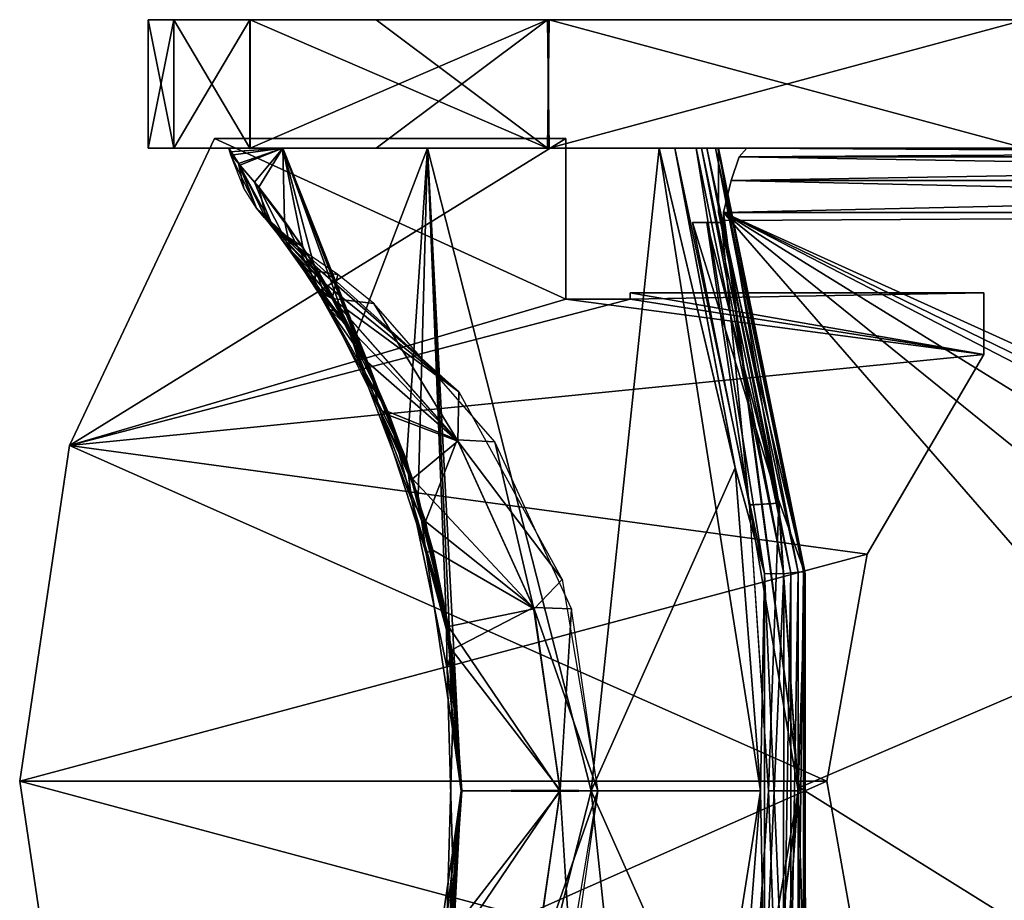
# Model space of a CAD drawing. Header units: millimetres. Extents: x -229 to 223, y -44 to 475.
# Tile 2 of 81: x -112 to -82, y -23 to 4. Entities that reach past the tile are written whole.
import ezdxf

# ---------------------------------------------------------------- set-up
doc = ezdxf.new("R2010")
doc.units = ezdxf.units.MM
doc.header["$LTSCALE"] = 52.148148
for name, color, linetype in [('1', 7, 'CONTINUOUS'), ('10', 7, 'CONTINUOUS'), ('17', 7, 'CONTINUOUS'), ('18', 7, 'CONTINUOUS'), ('2', 7, 'CONTINUOUS'), ('22', 7, 'CONTINUOUS'), ('23', 7, 'CONTINUOUS'), ('3', 7, 'CONTINUOUS'), ('4', 7, 'CONTINUOUS'), ('53', 7, 'CONTINUOUS'), ('54', 7, 'CONTINUOUS'), ('55', 7, 'CONTINUOUS'), ('56', 7, 'CONTINUOUS'), ('57', 7, 'CONTINUOUS'), ('58', 7, 'CONTINUOUS'), ('59', 7, 'CONTINUOUS'), ('60', 7, 'CONTINUOUS'), ('61', 7, 'CONTINUOUS'), ('62', 7, 'CONTINUOUS'), ('64', 7, 'CONTINUOUS'), ('65', 7, 'CONTINUOUS'), ('66', 7, 'CONTINUOUS'), ('67', 7, 'CONTINUOUS'), ('8', 7, 'CONTINUOUS'), ('9', 7, 'CONTINUOUS')]:
    doc.layers.add(name, color=color, linetype=linetype)

msp = doc.modelspace()

# ---------------------------------------------------------------- linework, layer by layer
at = {"layer": '1', "linetype": 'Continuous'}
for points in [[(-107.704, 0, -13.117), (108.5, 0), (-108.5, 0), (-107.704, 0, -13.117)], [(-108.5, 0), (108.5, 0), (107.704, 0, 13.117), (-108.5, 0)], [(-107.707, 0, 13.09), (-108.5, 0), (107.704, 0, 13.117), (-107.707, 0, 13.09)], [(-105.341, 0, 25.988), (-107.707, 0, 13.09), (107.704, 0, 13.117), (-105.341, 0, 25.988)], [(107.707, 0, -13.09), (108.5, 0), (-107.704, 0, -13.117), (107.707, 0, -13.09)], [(105.341, 0, -25.988), (107.707, 0, -13.09), (-107.704, 0, -13.117), (105.341, 0, -25.988)], [(-105.327, 0, -26.043), (105.341, 0, -25.988), (-107.704, 0, -13.117), (-105.327, 0, -26.043)], [(-96.071, 0, 50.424), (-105.341, 0, 25.988), (101.409, 0, 38.577), (-96.071, 0, 50.424)], [(101.409, 0, 38.577), (-105.341, 0, 25.988), (105.327, 0, 26.043), (101.409, 0, 38.577)], [(105.327, 0, 26.043), (-105.341, 0, 25.988), (107.704, 0, 13.117), (105.327, 0, 26.043)], [(-101.409, 0, -38.577), (105.341, 0, -25.988), (-105.327, 0, -26.043), (-101.409, 0, -38.577)], [(96.071, 0, -50.424), (105.341, 0, -25.988), (-101.409, 0, -38.577), (96.071, 0, -50.424)], [(-96.024, 0, -50.513), (96.071, 0, -50.424), (-101.409, 0, -38.577), (-96.024, 0, -50.513)], [(-81.22, 0, 71.94), (-96.071, 0, 50.424), (96.024, 0, 50.513), (-81.22, 0, 71.94)], [(96.024, 0, 50.513), (-96.071, 0, 50.424), (101.409, 0, 38.577), (96.024, 0, 50.513)], [(81.22, 0, -71.94), (96.071, 0, -50.424), (-96.024, 0, -50.513), (81.22, 0, -71.94)], [(-81.161, 0, -72.007), (81.22, 0, -71.94), (-96.024, 0, -50.513), (-81.161, 0, -72.007)]]:
    msp.add_3dface(points, dxfattribs=at)
at = {"layer": '10', "linetype": 'Continuous'}
for points in [[(-110.95, -9.25, 1.5), (-106.433, 0.3, 1.5), (-110.95, -9.25, -1.5), (-110.95, -9.25, 1.5)], [(-106.433, 0.3, 1.5), (-106.433, 0.3, -1.5), (-110.95, -9.25, -1.5), (-106.433, 0.3, 1.5)], [(-112.5, -19.7, 1.5), (-110.95, -9.25, 1.5), (-112.5, -19.7, -1.5), (-112.5, -19.7, 1.5)], [(-110.95, -9.25, 1.5), (-110.95, -9.25, -1.5), (-112.5, -19.7, -1.5), (-110.95, -9.25, 1.5)], [(-110.95, -30.15, 1.5), (-112.5, -19.7, 1.5), (-110.95, -30.15, -1.5), (-110.95, -30.15, 1.5)], [(-112.5, -19.7, 1.5), (-112.5, -19.7, -1.5), (-110.95, -30.15, -1.5), (-112.5, -19.7, 1.5)]]:
    msp.add_3dface(points, dxfattribs=at)
at = {"layer": '17', "linetype": 'Continuous'}
for points in [[(-90.6, -2, -52.75), (-46.5, -2, -52.75), (-90.6, -2.246, -52.75), (-90.6, -2, -52.75)], [(-90.6, -2.246, -52.75), (-46.5, -2, -52.75), (-88.229, -19.9, -52.75), (-90.6, -2.246, -52.75)], [(-46.5, -2, -52.75), (-59.5, -37.8, -52.75), (-88.229, -19.9, -52.75), (-46.5, -2, -52.75)], [(-59.5, -37.8, -52.75), (-90.6, -37.8, -52.75), (-88.229, -19.9, -52.75), (-59.5, -37.8, -52.75)], [(-88.229, -19.9, -52.75), (-90.6, -37.8, -52.75), (-90.6, -37.554, -52.75), (-88.229, -19.9, -52.75)]]:
    msp.add_3dface(points, dxfattribs=at)
at = {"layer": '18', "linetype": 'Continuous'}
for points in [[(-90.115, -0.268, -51.75), (-89.872, 0, -50.75), (-46.985, -0.268, -51.75), (-90.115, -0.268, -51.75)], [(-89.872, 0, -50.75), (-47.228, 0, -50.75), (-46.985, -0.268, -51.75), (-89.872, 0, -50.75)], [(-90.357, -1, -52.482), (-90.115, -0.268, -51.75), (-46.743, -1, -52.482), (-90.357, -1, -52.482)], [(-46.743, -1, -52.482), (-90.115, -0.268, -51.75), (-46.985, -0.268, -51.75), (-46.743, -1, -52.482)], [(-46.5, -2, -52.75), (-90.6, -2, -52.75), (-90.357, -1, -52.482), (-46.5, -2, -52.75)], [(-46.5, -2, -52.75), (-90.357, -1, -52.482), (-46.743, -1, -52.482), (-46.5, -2, -52.75)]]:
    msp.add_3dface(points, dxfattribs=at)
at = {"layer": '2', "linetype": 'Continuous'}
for points in [[(-107.704, 0, -13.117), (-108.5, 0), (-107.707, 4, -13.09), (-107.704, 0, -13.117)], [(-107.707, 4, -13.09), (-108.5, 0), (-108.5, 4), (-107.707, 4, -13.09)], [(-105.341, 4, -25.988), (-107.704, 0, -13.117), (-107.707, 4, -13.09), (-105.341, 4, -25.988)], [(-105.327, 0, -26.043), (-107.704, 0, -13.117), (-105.341, 4, -25.988), (-105.327, 0, -26.043)], [(-96.071, 4, -50.424), (-105.327, 0, -26.043), (-105.341, 4, -25.988), (-96.071, 4, -50.424)], [(-101.409, 0, -38.577), (-105.327, 0, -26.043), (-96.071, 4, -50.424), (-101.409, 0, -38.577)], [(-96.024, 0, -50.513), (-101.409, 0, -38.577), (-96.071, 4, -50.424), (-96.024, 0, -50.513)], [(-81.22, 4, -71.94), (-96.024, 0, -50.513), (-96.071, 4, -50.424), (-81.22, 4, -71.94)], [(-81.161, 0, -72.007), (-96.024, 0, -50.513), (-81.22, 4, -71.94), (-81.161, 0, -72.007)]]:
    msp.add_3dface(points, dxfattribs=at)
at = {"layer": '22', "linetype": 'Continuous'}
for points in [[(-46.5, -22, 52.75), (-46.5, -2, 52.75), (-90.6, -2, 52.75), (-46.5, -22, 52.75)], [(-47.5, -23, 52.75), (-46.5, -22, 52.75), (-90.6, -2, 52.75), (-47.5, -23, 52.75)], [(-50, -23, 52.75), (-47.5, -23, 52.75), (-90.6, -2, 52.75), (-50, -23, 52.75)], [(-52.5, -25.5, 52.75), (-50, -23, 52.75), (-90.6, -2, 52.75), (-52.5, -25.5, 52.75)], [(-52.5, -32.8, 52.75), (-52.5, -25.5, 52.75), (-90.6, -2, 52.75), (-52.5, -32.8, 52.75)], [(-59.5, -37.8, 52.75), (-52.5, -32.8, 52.75), (-90.6, -2, 52.75), (-59.5, -37.8, 52.75)], [(-88.229, -19.9, 52.75), (-59.5, -37.8, 52.75), (-90.6, -2, 52.75), (-88.229, -19.9, 52.75)], [(-90.6, -2.246, 52.75), (-88.229, -19.9, 52.75), (-90.6, -2, 52.75), (-90.6, -2.246, 52.75)], [(-90.6, -37.554, 52.75), (-59.5, -37.8, 52.75), (-88.229, -19.9, 52.75), (-90.6, -37.554, 52.75)]]:
    msp.add_3dface(points, dxfattribs=at)
at = {"layer": '23', "linetype": 'Continuous'}
for points in [[(-47.228, 0, 50.75), (-89.872, 0, 50.75), (-90.115, -0.268, 51.75), (-47.228, 0, 50.75)], [(-46.985, -0.268, 51.75), (-47.228, 0, 50.75), (-90.115, -0.268, 51.75), (-46.985, -0.268, 51.75)], [(-46.743, -1, 52.482), (-46.985, -0.268, 51.75), (-90.357, -1, 52.482), (-46.743, -1, 52.482)], [(-90.357, -1, 52.482), (-46.985, -0.268, 51.75), (-90.115, -0.268, 51.75), (-90.357, -1, 52.482)], [(-90.6, -2, 52.75), (-46.5, -2, 52.75), (-46.743, -1, 52.482), (-90.6, -2, 52.75)], [(-90.6, -2, 52.75), (-46.743, -1, 52.482), (-90.357, -1, 52.482), (-90.6, -2, 52.75)]]:
    msp.add_3dface(points, dxfattribs=at)
at = {"layer": '3', "linetype": 'Continuous'}
for points in [[(-108.5, 0), (-107.707, 0, 13.09), (-108.5, 4), (-108.5, 0)], [(-108.5, 4), (-107.707, 0, 13.09), (-107.704, 4, 13.117), (-108.5, 4)], [(-107.707, 0, 13.09), (-105.341, 0, 25.988), (-107.704, 4, 13.117), (-107.707, 0, 13.09)], [(-107.704, 4, 13.117), (-105.341, 0, 25.988), (-105.327, 4, 26.043), (-107.704, 4, 13.117)], [(-105.341, 0, 25.988), (-96.071, 0, 50.424), (-105.327, 4, 26.043), (-105.341, 0, 25.988)], [(-105.327, 4, 26.043), (-96.071, 0, 50.424), (-101.409, 4, 38.577), (-105.327, 4, 26.043)], [(-101.409, 4, 38.577), (-96.071, 0, 50.424), (-96.024, 4, 50.513), (-101.409, 4, 38.577)], [(-96.071, 0, 50.424), (-81.22, 0, 71.94), (-96.024, 4, 50.513), (-96.071, 0, 50.424)], [(-96.024, 4, 50.513), (-81.22, 0, 71.94), (-81.161, 4, 72.007), (-96.024, 4, 50.513)]]:
    msp.add_3dface(points, dxfattribs=at)
at = {"layer": '4', "linetype": 'Continuous'}
for points in [[(108.5, 4), (107.704, 4, -13.117), (-108.5, 4), (108.5, 4)], [(108.5, 4), (-108.5, 4), (-107.704, 4, 13.117), (108.5, 4)], [(107.704, 4, -13.117), (-107.707, 4, -13.09), (-108.5, 4), (107.704, 4, -13.117)], [(107.704, 4, -13.117), (-105.341, 4, -25.988), (-107.707, 4, -13.09), (107.704, 4, -13.117)], [(108.5, 4), (-107.704, 4, 13.117), (107.707, 4, 13.09), (108.5, 4)], [(-107.704, 4, 13.117), (-105.327, 4, 26.043), (105.341, 4, 25.988), (-107.704, 4, 13.117)], [(-107.704, 4, 13.117), (105.341, 4, 25.988), (107.707, 4, 13.09), (-107.704, 4, 13.117)], [(107.704, 4, -13.117), (105.327, 4, -26.043), (-105.341, 4, -25.988), (107.704, 4, -13.117)], [(105.327, 4, -26.043), (101.409, 4, -38.577), (-105.341, 4, -25.988), (105.327, 4, -26.043)], [(101.409, 4, -38.577), (-96.071, 4, -50.424), (-105.341, 4, -25.988), (101.409, 4, -38.577)], [(-105.327, 4, 26.043), (-101.409, 4, 38.577), (105.341, 4, 25.988), (-105.327, 4, 26.043)], [(-101.409, 4, 38.577), (-96.024, 4, 50.513), (96.071, 4, 50.424), (-101.409, 4, 38.577)], [(-101.409, 4, 38.577), (96.071, 4, 50.424), (105.341, 4, 25.988), (-101.409, 4, 38.577)], [(101.409, 4, -38.577), (96.024, 4, -50.513), (-96.071, 4, -50.424), (101.409, 4, -38.577)], [(96.024, 4, -50.513), (-81.22, 4, -71.94), (-96.071, 4, -50.424), (96.024, 4, -50.513)], [(-96.024, 4, 50.513), (-81.161, 4, 72.007), (81.22, 4, 71.94), (-96.024, 4, 50.513)], [(-96.024, 4, 50.513), (81.22, 4, 71.94), (96.071, 4, 50.424), (-96.024, 4, 50.513)]]:
    msp.add_3dface(points, dxfattribs=at)
at = {"layer": '53', "linetype": 'Continuous'}
for points in [[(-92.602, 0, -53.213), (-92.118, 0, -53.792), (-90.237, -9.942, -53.259), (-92.602, 0, -53.213)], [(-92.118, 0, -53.792), (-91.448, 0, -54.163), (-89.323, -13.236, -53.831), (-92.118, 0, -53.792)], [(-92.118, 0, -53.792), (-89.323, -13.236, -53.831), (-90.237, -9.942, -53.259), (-92.118, 0, -53.792)], [(-91.448, 0, -54.163), (-88.726, -13.242, -54.163), (-89.323, -13.236, -53.831), (-91.448, 0, -54.163)], [(-90.237, -9.942, -53.259), (-89.323, -13.236, -53.831), (-89.447, -20, -53.275), (-90.237, -9.942, -53.259)], [(-89.323, -13.236, -53.831), (-89.323, -26.764, -53.831), (-89.447, -20, -53.275), (-89.323, -13.236, -53.831)], [(-88.726, -13.242, -54.163), (-88.728, -26.772, -54.163), (-89.323, -13.236, -53.831), (-88.726, -13.242, -54.163)], [(-89.323, -13.236, -53.831), (-88.728, -26.772, -54.163), (-89.323, -26.764, -53.831), (-89.323, -13.236, -53.831)], [(-89.447, -20, -53.275), (-89.323, -26.764, -53.831), (-90.237, -30.061, -53.259), (-89.447, -20, -53.275)]]:
    msp.add_3dface(points, dxfattribs=at)
at = {"layer": '54', "linetype": 'Continuous'}
for points in [[(-88.726, -13.242, -54.163), (-91.448, 0, -54.163), (-91.28, 0, -54.192), (-88.726, -13.242, -54.163)], [(-88.506, -13.219, -54.189), (-88.726, -13.242, -54.163), (-91.28, 0, -54.192), (-88.506, -13.219, -54.189)], [(-91.116, 0, -54.169), (-88.506, -13.219, -54.189), (-91.28, 0, -54.192), (-91.116, 0, -54.169)], [(-88.273, -13.195, -54.1), (-88.506, -13.219, -54.189), (-91.116, 0, -54.169), (-88.273, -13.195, -54.1)], [(-90.852, 0, -53.988), (-88.273, -13.195, -54.1), (-91.116, 0, -54.169), (-90.852, 0, -53.988)], [(-88.112, -13.179, -53.909), (-88.273, -13.195, -54.1), (-90.852, 0, -53.988), (-88.112, -13.179, -53.909)], [(-90.775, 0, -53.844), (-88.112, -13.179, -53.909), (-90.852, 0, -53.988), (-90.775, 0, -53.844)], [(-90.75, 0, -53.692), (-88.112, -13.179, -53.909), (-90.775, 0, -53.844), (-90.75, 0, -53.692)], [(-88.063, -13.175, -53.692), (-88.112, -13.179, -53.909), (-90.75, 0, -53.692), (-88.063, -13.175, -53.692)], [(-88.728, -26.772, -54.163), (-88.726, -13.242, -54.163), (-88.506, -13.219, -54.189), (-88.728, -26.772, -54.163)], [(-88.508, -26.794, -54.189), (-88.728, -26.772, -54.163), (-88.506, -13.219, -54.189), (-88.508, -26.794, -54.189)], [(-88.275, -26.818, -54.1), (-88.508, -26.794, -54.189), (-88.273, -13.195, -54.1), (-88.275, -26.818, -54.1)], [(-88.273, -13.195, -54.1), (-88.508, -26.794, -54.189), (-88.506, -13.219, -54.189), (-88.273, -13.195, -54.1)], [(-88.114, -26.835, -53.909), (-88.275, -26.818, -54.1), (-88.112, -13.179, -53.909), (-88.114, -26.835, -53.909)], [(-88.112, -13.179, -53.909), (-88.275, -26.818, -54.1), (-88.273, -13.195, -54.1), (-88.112, -13.179, -53.909)], [(-88.05, -26.702, -53.692), (-88.114, -26.835, -53.909), (-88.063, -13.175, -53.692), (-88.05, -26.702, -53.692)], [(-88.063, -13.175, -53.692), (-88.114, -26.835, -53.909), (-88.112, -13.179, -53.909), (-88.063, -13.175, -53.692)]]:
    msp.add_3dface(points, dxfattribs=at)
at = {"layer": '55', "linetype": 'Continuous'}
for points in [[(-105.959, -0.108, -3), (-105.989, 0, -3), (-104.309, 0, -20.398), (-105.959, -0.108, -3)], [(-105.929, -0.217, -3), (-105.959, -0.108, -3), (-104.309, 0, -20.398), (-105.929, -0.217, -3)], [(-105.689, -0.48, -7.673), (-105.929, -0.217, -3), (-104.309, 0, -20.398), (-105.689, -0.48, -7.673)], [(-105.188, -1.061, -12.062), (-105.689, -0.48, -7.673), (-104.309, 0, -20.398), (-105.188, -1.061, -12.062)], [(-103.693, -3.073, -19.394), (-105.188, -1.061, -12.062), (-104.309, 0, -20.398), (-103.693, -3.073, -19.394)], [(-102.058, -5.891, -24.578), (-103.693, -3.073, -19.394), (-104.309, 0, -20.398), (-102.058, -5.891, -24.578)], [(-99.806, 0, -37.288), (-102.058, -5.891, -24.578), (-104.309, 0, -20.398), (-99.806, 0, -37.288)], [(-100.462, -9.699, -28.44), (-102.058, -5.891, -24.578), (-99.806, 0, -37.288), (-100.462, -9.699, -28.44)], [(-99.225, -14.568, -30.942), (-100.462, -9.699, -28.44), (-99.806, 0, -37.288), (-99.225, -14.568, -30.942)], [(-92.602, 0, -53.213), (-94.713, -20, -42.799), (-99.806, 0, -37.288), (-92.602, 0, -53.213)], [(-98.764, -20, -31.795), (-99.225, -14.568, -30.942), (-99.806, 0, -37.288), (-98.764, -20, -31.795)], [(-94.713, -20, -42.799), (-98.764, -20, -31.795), (-99.806, 0, -37.288), (-94.713, -20, -42.799)], [(-92.602, 0, -53.213), (-90.237, -9.942, -53.259), (-94.713, -20, -42.799), (-92.602, 0, -53.213)], [(-90.237, -9.942, -53.259), (-89.447, -20, -53.275), (-94.713, -20, -42.799), (-90.237, -9.942, -53.259)], [(-94.713, -20, -42.799), (-92.602, -40, -53.213), (-99.806, -40, -37.288), (-94.713, -20, -42.799)], [(-98.764, -20, -31.795), (-94.713, -20, -42.799), (-99.806, -40, -37.288), (-98.764, -20, -31.795)], [(-99.111, -24.722, -31.157), (-98.764, -20, -31.795), (-99.806, -40, -37.288), (-99.111, -24.722, -31.157)], [(-89.447, -20, -53.275), (-92.602, -40, -53.213), (-94.713, -20, -42.799), (-89.447, -20, -53.275)], [(-89.447, -20, -53.275), (-90.237, -30.061, -53.259), (-92.602, -40, -53.213), (-89.447, -20, -53.275)]]:
    msp.add_3dface(points, dxfattribs=at)
at = {"layer": '56', "linetype": 'Continuous'}
for points in [[(-105.929, -0.217, -3), (-105.689, -0.48, -7.673), (-105.521, -1.245, -3.002), (-105.929, -0.217, -3)], [(-105.689, -0.48, -7.673), (-105.188, -1.061, -12.062), (-104.616, -2.468, -11.029), (-105.689, -0.48, -7.673)], [(-105.689, -0.48, -7.673), (-104.616, -2.468, -11.029), (-105.128, -1.869, -2.999), (-105.689, -0.48, -7.673)], [(-105.689, -0.48, -7.673), (-105.128, -1.869, -2.999), (-105.521, -1.245, -3.002), (-105.689, -0.48, -7.673)], [(-105.188, -1.061, -12.062), (-103.693, -3.073, -19.394), (-104.616, -2.468, -11.029), (-105.188, -1.061, -12.062)], [(-104.616, -2.468, -11.029), (-104.897, -2.159, -2.998), (-105.128, -1.869, -2.999), (-104.616, -2.468, -11.029)], [(-104.377, -2.681, -2.999), (-104.897, -2.159, -2.998), (-104.616, -2.468, -11.029), (-104.377, -2.681, -2.999)], [(-103.693, -3.073, -19.394), (-103.305, -4.291, -18.742), (-104.616, -2.468, -11.029), (-103.693, -3.073, -19.394)], [(-103.786, -3.12, -3), (-104.377, -2.681, -2.999), (-104.616, -2.468, -11.029), (-103.786, -3.12, -3)], [(-103.627, -3.347, -7.252), (-103.786, -3.12, -3), (-104.616, -2.468, -11.029), (-103.627, -3.347, -7.252)], [(-103.306, -3.828, -11.163), (-103.627, -3.347, -7.252), (-104.616, -2.468, -11.029), (-103.306, -3.828, -11.163)], [(-103.305, -4.291, -18.742), (-103.306, -3.828, -11.163), (-104.616, -2.468, -11.029), (-103.305, -4.291, -18.742)], [(-102.78, -4.677, -15.162), (-103.306, -3.828, -11.163), (-103.305, -4.291, -18.742), (-102.78, -4.677, -15.162)], [(-103.218, -4.453, -18.645), (-102.78, -4.677, -15.162), (-103.305, -4.291, -18.742), (-103.218, -4.453, -18.645)], [(-102.284, -5.556, -17.893), (-102.78, -4.677, -15.162), (-103.218, -4.453, -18.645), (-102.284, -5.556, -17.893)]]:
    msp.add_3dface(points, dxfattribs=at)
at = {"layer": '57', "linetype": 'Continuous'}
for points in [[(-103.786, -3.12, -3), (-103.627, -3.347, -7.252), (-103.306, -3.828, -11.163), (-103.786, -3.12, -3)], [(-103.786, -3.12, -3), (-103.306, -3.828, -11.163), (-102.604, -3.933, -3), (-103.786, -3.12, -3)], [(-103.306, -3.828, -11.163), (-102.78, -4.677, -15.162), (-102.604, -3.933, -3), (-103.306, -3.828, -11.163)], [(-102.604, -3.933, -3), (-102.78, -4.677, -15.162), (-101.482, -4.828, -3), (-102.604, -3.933, -3)], [(-102.78, -4.677, -15.162), (-102.284, -5.556, -17.893), (-101.671, -6.77, -20.586), (-102.78, -4.677, -15.162)], [(-101.482, -4.828, -3), (-102.78, -4.677, -15.162), (-98.888, -9.079, -15.539), (-101.482, -4.828, -3)], [(-98.888, -9.079, -15.539), (-102.78, -4.677, -15.162), (-101.044, -8.191, -22.842), (-98.888, -9.079, -15.539)], [(-101.044, -8.191, -22.842), (-102.78, -4.677, -15.162), (-101.671, -6.77, -20.586), (-101.044, -8.191, -22.842)], [(-97.719, -9.138, -3.001), (-101.482, -4.828, -3), (-98.888, -9.079, -15.539), (-97.719, -9.138, -3.001)], [(-99.875, -11.622, -26.218), (-98.888, -9.079, -15.539), (-101.044, -8.191, -22.842), (-99.875, -11.622, -26.218)], [(-96.506, -14.294, -15.93), (-98.888, -9.079, -15.539), (-99.875, -11.622, -26.218), (-96.506, -14.294, -15.93)], [(-96.506, -14.294, -15.93), (-97.719, -9.138, -3.001), (-98.888, -9.079, -15.539), (-96.506, -14.294, -15.93)], [(-95.331, -14.337, -3.001), (-97.719, -9.138, -3.001), (-96.506, -14.294, -15.93), (-95.331, -14.337, -3.001)], [(-99.051, -15.611, -28.164), (-96.506, -14.294, -15.93), (-99.875, -11.622, -26.218), (-99.051, -15.611, -28.164)], [(-95.686, -19.981, -16.064), (-96.506, -14.294, -15.93), (-99.051, -15.611, -28.164), (-95.686, -19.981, -16.064)], [(-95.686, -19.981, -16.064), (-95.331, -14.337, -3.001), (-96.506, -14.294, -15.93), (-95.686, -19.981, -16.064)], [(-94.512, -20, -3.002), (-95.331, -14.337, -3.001), (-95.686, -19.981, -16.064), (-94.512, -20, -3.002)], [(-98.746, -20, -28.818), (-95.686, -19.981, -16.064), (-99.051, -15.611, -28.164), (-98.746, -20, -28.818)], [(-96.495, -25.668, -15.932), (-95.686, -19.981, -16.064), (-99.161, -25.114, -27.92), (-96.495, -25.668, -15.932)], [(-99.161, -25.114, -27.92), (-95.686, -19.981, -16.064), (-98.746, -20, -28.818), (-99.161, -25.114, -27.92)], [(-96.495, -25.668, -15.932), (-94.512, -20, -3.002), (-95.686, -19.981, -16.064), (-96.495, -25.668, -15.932)], [(-95.623, -26.573, -3.001), (-94.512, -20, -3.002), (-96.495, -25.668, -15.932), (-95.623, -26.573, -3.001)]]:
    msp.add_3dface(points, dxfattribs=at)
at = {"layer": '58', "linetype": 'Continuous'}
for points in [[(-103.693, -3.073, -19.394), (-102.058, -5.891, -24.578), (-103.305, -4.291, -18.742), (-103.693, -3.073, -19.394)], [(-103.305, -4.291, -18.742), (-102.058, -5.891, -24.578), (-101.846, -6.931, -23.9), (-103.305, -4.291, -18.742)], [(-103.218, -4.453, -18.645), (-103.305, -4.291, -18.742), (-101.846, -6.931, -23.9), (-103.218, -4.453, -18.645)], [(-102.284, -5.556, -17.893), (-103.218, -4.453, -18.645), (-101.846, -6.931, -23.9), (-102.284, -5.556, -17.893)], [(-101.671, -6.77, -20.586), (-102.284, -5.556, -17.893), (-101.846, -6.931, -23.9), (-101.671, -6.77, -20.586)], [(-102.058, -5.891, -24.578), (-100.462, -9.699, -28.44), (-101.846, -6.931, -23.9), (-102.058, -5.891, -24.578)], [(-101.044, -8.191, -22.842), (-101.671, -6.77, -20.586), (-101.846, -6.931, -23.9), (-101.044, -8.191, -22.842)], [(-100.462, -9.699, -28.44), (-100.292, -10.967, -27.906), (-101.846, -6.931, -23.9), (-100.462, -9.699, -28.44)], [(-100.292, -10.967, -27.906), (-101.044, -8.191, -22.842), (-101.846, -6.931, -23.9), (-100.292, -10.967, -27.906)], [(-99.875, -11.622, -26.218), (-101.044, -8.191, -22.842), (-100.292, -10.967, -27.906), (-99.875, -11.622, -26.218)], [(-100.462, -9.699, -28.44), (-99.225, -14.568, -30.942), (-100.292, -10.967, -27.906), (-100.462, -9.699, -28.44)], [(-99.225, -14.568, -30.942), (-99.202, -16.188, -30.197), (-100.292, -10.967, -27.906), (-99.225, -14.568, -30.942)], [(-99.051, -15.611, -28.164), (-99.875, -11.622, -26.218), (-100.292, -10.967, -27.906), (-99.051, -15.611, -28.164)], [(-99.202, -16.188, -30.197), (-99.051, -15.611, -28.164), (-100.292, -10.967, -27.906), (-99.202, -16.188, -30.197)], [(-99.225, -14.568, -30.942), (-98.764, -20, -31.795), (-99.202, -16.188, -30.197), (-99.225, -14.568, -30.942)], [(-98.746, -20, -28.818), (-99.051, -15.611, -28.164), (-99.202, -16.188, -30.197), (-98.746, -20, -28.818)], [(-98.764, -20, -31.795), (-99.031, -21.933, -30.527), (-99.202, -16.188, -30.197), (-98.764, -20, -31.795)], [(-99.031, -21.933, -30.527), (-98.746, -20, -28.818), (-99.202, -16.188, -30.197), (-99.031, -21.933, -30.527)], [(-99.161, -25.114, -27.92), (-98.746, -20, -28.818), (-99.031, -21.933, -30.527), (-99.161, -25.114, -27.92)], [(-98.764, -20, -31.795), (-99.111, -24.722, -31.157), (-99.031, -21.933, -30.527), (-98.764, -20, -31.795)], [(-99.111, -24.722, -31.157), (-99.852, -27.412, -28.872), (-99.031, -21.933, -30.527), (-99.111, -24.722, -31.157)], [(-99.852, -27.412, -28.872), (-99.161, -25.114, -27.92), (-99.031, -21.933, -30.527), (-99.852, -27.412, -28.872)]]:
    msp.add_3dface(points, dxfattribs=at)
at = {"layer": '59', "linetype": 'Continuous'}
for points in [[(-91.563, -2.308, -50.642), (-89.795, -11.102, -50.646), (-91.117, -2.308, -51.469), (-91.563, -2.308, -50.642)], [(-91.117, -2.308, -51.469), (-89.795, -11.102, -50.646), (-90.663, -2.308, -52.292), (-91.117, -2.308, -51.469)], [(-90.663, -2.308, -52.292), (-89.795, -11.102, -50.646), (-88.879, -11.048, -52.305), (-90.663, -2.308, -52.292)], [(-89.795, -11.102, -50.646), (-89.202, -20, -50.648), (-88.879, -11.048, -52.305), (-89.795, -11.102, -50.646)], [(-88.879, -11.048, -52.305), (-89.202, -20, -50.648), (-88.273, -20, -52.306), (-88.879, -11.048, -52.305)], [(-89.202, -20, -50.648), (-89.794, -28.896, -50.646), (-88.273, -20, -52.306), (-89.202, -20, -50.648)], [(-88.273, -20, -52.306), (-89.794, -28.896, -50.646), (-88.88, -28.952, -52.303), (-88.273, -20, -52.306)]]:
    msp.add_3dface(points, dxfattribs=at)
at = {"layer": '60', "linetype": 'Continuous'}
for points in [[(-88.056, -13.243, -53.027), (-90.75, 0.001, -53.027), (-88.898, -10.911, -53.027), (-88.056, -13.243, -53.027)], [(-88.898, -10.911, -53.027), (-90.75, 0.001, -53.027), (-90.75, -1.994, -53.027), (-88.898, -10.911, -53.027)], [(-88.272, -19.999, -53.027), (-88.056, -13.243, -53.027), (-88.898, -10.911, -53.027), (-88.272, -19.999, -53.027)], [(-88.056, -26.757, -53.027), (-88.056, -13.243, -53.027), (-88.272, -19.999, -53.027), (-88.056, -26.757, -53.027)], [(-88.899, -29.086, -53.027), (-88.056, -26.757, -53.027), (-88.272, -19.999, -53.027), (-88.899, -29.086, -53.027)]]:
    msp.add_3dface(points, dxfattribs=at)
at = {"layer": '61', "linetype": 'Continuous'}
for points in [[(-90.237, -9.939, 53.259), (-92.118, 0, 53.792), (-92.602, 0, 53.213), (-90.237, -9.939, 53.259)], [(-89.323, -13.236, 53.831), (-91.448, 0, 54.163), (-92.118, 0, 53.792), (-89.323, -13.236, 53.831)], [(-89.323, -13.236, 53.831), (-92.118, 0, 53.792), (-90.237, -9.939, 53.259), (-89.323, -13.236, 53.831)], [(-88.726, -13.242, 54.163), (-91.448, 0, 54.163), (-89.323, -13.236, 53.831), (-88.726, -13.242, 54.163)], [(-89.447, -20, 53.275), (-89.323, -13.236, 53.831), (-90.237, -9.939, 53.259), (-89.447, -20, 53.275)], [(-89.323, -26.764, 53.831), (-89.323, -13.236, 53.831), (-89.447, -20, 53.275), (-89.323, -26.764, 53.831)], [(-89.323, -26.764, 53.831), (-88.726, -13.242, 54.163), (-89.323, -13.236, 53.831), (-89.323, -26.764, 53.831)], [(-88.726, -26.758, 54.163), (-88.726, -13.242, 54.163), (-89.323, -26.764, 53.831), (-88.726, -26.758, 54.163)], [(-90.237, -30.058, 53.259), (-89.323, -26.764, 53.831), (-89.447, -20, 53.275), (-90.237, -30.058, 53.259)]]:
    msp.add_3dface(points, dxfattribs=at)
at = {"layer": '62', "linetype": 'Continuous'}
for points in [[(-105.959, -0.108, 3), (-105.65, -0.524, 8.131), (-105.989, 0, 3), (-105.959, -0.108, 3)], [(-105.989, 0, 3), (-105.65, -0.524, 8.131), (-104.309, 0, 20.398), (-105.989, 0, 3)], [(-105.65, -0.524, 8.131), (-105.06, -1.216, 12.9), (-104.309, 0, 20.398), (-105.65, -0.524, 8.131)], [(-105.06, -1.216, 12.9), (-104.257, -2.261, 17.096), (-104.309, 0, 20.398), (-105.06, -1.216, 12.9)], [(-101.587, -6.871, 25.809), (-100.102, -10.825, 29.206), (-104.309, 0, 20.398), (-101.587, -6.871, 25.809)], [(-104.309, 0, 20.398), (-100.102, -10.825, 29.206), (-99.806, 0, 37.288), (-104.309, 0, 20.398)], [(-102.454, -5.136, 23.468), (-101.587, -6.871, 25.809), (-104.309, 0, 20.398), (-102.454, -5.136, 23.468)], [(-103.36, -3.588, 20.6), (-102.454, -5.136, 23.468), (-104.309, 0, 20.398), (-103.36, -3.588, 20.6)], [(-104.257, -2.261, 17.096), (-103.36, -3.588, 20.6), (-104.309, 0, 20.398), (-104.257, -2.261, 17.096)], [(-100.102, -10.825, 29.206), (-99.111, -15.278, 31.157), (-99.806, 0, 37.288), (-100.102, -10.825, 29.206)], [(-94.713, -20, 42.799), (-92.602, 0, 53.213), (-99.806, 0, 37.288), (-94.713, -20, 42.799)], [(-98.764, -20, 31.795), (-94.713, -20, 42.799), (-99.806, 0, 37.288), (-98.764, -20, 31.795)], [(-99.111, -15.278, 31.157), (-98.764, -20, 31.795), (-99.806, 0, 37.288), (-99.111, -15.278, 31.157)], [(-89.447, -20, 53.275), (-92.602, 0, 53.213), (-94.713, -20, 42.799), (-89.447, -20, 53.275)], [(-89.447, -20, 53.275), (-90.237, -9.939, 53.259), (-92.602, 0, 53.213), (-89.447, -20, 53.275)], [(-105.929, -0.217, 3), (-105.65, -0.524, 8.131), (-105.959, -0.108, 3), (-105.929, -0.217, 3)], [(-92.602, -40, 53.213), (-94.713, -20, 42.799), (-99.806, -40, 37.288), (-92.602, -40, 53.213)], [(-98.764, -20, 31.795), (-99.225, -25.432, 30.942), (-99.806, -40, 37.288), (-98.764, -20, 31.795)], [(-94.713, -20, 42.799), (-98.764, -20, 31.795), (-99.806, -40, 37.288), (-94.713, -20, 42.799)], [(-92.602, -40, 53.213), (-90.237, -30.058, 53.259), (-94.713, -20, 42.799), (-92.602, -40, 53.213)], [(-90.237, -30.058, 53.259), (-89.447, -20, 53.275), (-94.713, -20, 42.799), (-90.237, -30.058, 53.259)]]:
    msp.add_3dface(points, dxfattribs=at)
at = {"layer": '64', "linetype": 'Continuous'}
for points in [[(-103.786, -3.12, 3), (-98.833, -7.584, 3.001), (-103.565, -3.439, 8.216), (-103.786, -3.12, 3)], [(-103.565, -3.439, 8.216), (-98.833, -7.584, 3.001), (-103.121, -4.117, 12.763), (-103.565, -3.439, 8.216)], [(-103.121, -4.117, 12.763), (-98.833, -7.584, 3.001), (-102.775, -4.685, 15.188), (-103.121, -4.117, 12.763)], [(-102.775, -4.685, 15.188), (-98.833, -7.584, 3.001), (-98.867, -9.112, 15.543), (-102.775, -4.685, 15.188)], [(-102.775, -4.685, 15.188), (-98.867, -9.112, 15.543), (-102.286, -5.552, 17.882), (-102.775, -4.685, 15.188)], [(-102.286, -5.552, 17.882), (-98.867, -9.112, 15.543), (-101.76, -6.583, 20.225), (-102.286, -5.552, 17.882)], [(-101.76, -6.583, 20.225), (-98.867, -9.112, 15.543), (-100.993, -8.316, 23.008), (-101.76, -6.583, 20.225)], [(-98.833, -7.584, 3.001), (-95.623, -13.427, 3.001), (-98.867, -9.112, 15.543), (-98.833, -7.584, 3.001)], [(-100.993, -8.316, 23.008), (-98.867, -9.112, 15.543), (-100.274, -10.293, 25.162), (-100.993, -8.316, 23.008)], [(-98.867, -9.112, 15.543), (-96.495, -14.332, 15.932), (-100.274, -10.293, 25.162), (-98.867, -9.112, 15.543)], [(-98.867, -9.112, 15.543), (-95.623, -13.427, 3.001), (-96.495, -14.332, 15.932), (-98.867, -9.112, 15.543)], [(-100.274, -10.293, 25.162), (-96.495, -14.332, 15.932), (-99.644, -12.512, 26.793), (-100.274, -10.293, 25.162)], [(-99.644, -12.512, 26.793), (-96.495, -14.332, 15.932), (-99.161, -14.886, 27.92), (-99.644, -12.512, 26.793)], [(-95.623, -13.427, 3.001), (-94.512, -20, 3.002), (-96.495, -14.332, 15.932), (-95.623, -13.427, 3.001)], [(-96.495, -14.332, 15.932), (-95.686, -20.019, 16.064), (-99.161, -14.886, 27.92), (-96.495, -14.332, 15.932)], [(-96.495, -14.332, 15.932), (-94.512, -20, 3.002), (-95.686, -20.019, 16.064), (-96.495, -14.332, 15.932)], [(-99.161, -14.886, 27.92), (-95.686, -20.019, 16.064), (-98.746, -20, 28.818), (-99.161, -14.886, 27.92)], [(-98.746, -20, 28.818), (-95.686, -20.019, 16.064), (-99.051, -24.389, 28.164), (-98.746, -20, 28.818)], [(-95.686, -20.019, 16.064), (-96.506, -25.706, 15.93), (-99.051, -24.389, 28.164), (-95.686, -20.019, 16.064)], [(-95.686, -20.019, 16.064), (-95.331, -25.663, 3.001), (-96.506, -25.706, 15.93), (-95.686, -20.019, 16.064)], [(-94.512, -20, 3.002), (-95.331, -25.663, 3.001), (-95.686, -20.019, 16.064), (-94.512, -20, 3.002)]]:
    msp.add_3dface(points, dxfattribs=at)
at = {"layer": '65', "linetype": 'Continuous'}
for points in [[(-105.65, -0.524, 8.131), (-105.929, -0.217, 3), (-105.129, -1.868, 3), (-105.65, -0.524, 8.131)], [(-105.06, -1.216, 12.9), (-105.65, -0.524, 8.131), (-104.817, -2.226, 9.03), (-105.06, -1.216, 12.9)], [(-105.65, -0.524, 8.131), (-105.129, -1.868, 3), (-104.817, -2.226, 9.03), (-105.65, -0.524, 8.131)], [(-104.257, -2.261, 17.096), (-105.06, -1.216, 12.9), (-104.065, -3.18, 14.943), (-104.257, -2.261, 17.096)], [(-105.06, -1.216, 12.9), (-104.817, -2.226, 9.03), (-104.065, -3.18, 14.943), (-105.06, -1.216, 12.9)], [(-103.786, -3.12, 3), (-103.565, -3.439, 8.216), (-105.129, -1.868, 3), (-103.786, -3.12, 3)], [(-105.129, -1.868, 3), (-103.565, -3.439, 8.216), (-104.817, -2.226, 9.03), (-105.129, -1.868, 3)], [(-103.565, -3.439, 8.216), (-103.121, -4.117, 12.763), (-104.817, -2.226, 9.03), (-103.565, -3.439, 8.216)], [(-104.817, -2.226, 9.03), (-103.121, -4.117, 12.763), (-104.065, -3.18, 14.943), (-104.817, -2.226, 9.03)], [(-103.36, -3.588, 20.6), (-104.257, -2.261, 17.096), (-102.859, -5.018, 20.535), (-103.36, -3.588, 20.6)], [(-104.257, -2.261, 17.096), (-104.065, -3.18, 14.943), (-102.859, -5.018, 20.535), (-104.257, -2.261, 17.096)], [(-103.121, -4.117, 12.763), (-102.775, -4.685, 15.188), (-104.065, -3.18, 14.943), (-103.121, -4.117, 12.763)], [(-102.775, -4.685, 15.188), (-102.286, -5.552, 17.882), (-104.065, -3.18, 14.943), (-102.775, -4.685, 15.188)], [(-104.065, -3.18, 14.943), (-102.286, -5.552, 17.882), (-102.859, -5.018, 20.535), (-104.065, -3.18, 14.943)], [(-102.454, -5.136, 23.468), (-103.36, -3.588, 20.6), (-102.859, -5.018, 20.535), (-102.454, -5.136, 23.468)], [(-102.454, -5.136, 23.468), (-102.859, -5.018, 20.535), (-101.318, -8.108, 25.383), (-102.454, -5.136, 23.468)], [(-102.286, -5.552, 17.882), (-101.76, -6.583, 20.225), (-102.859, -5.018, 20.535), (-102.286, -5.552, 17.882)], [(-101.76, -6.583, 20.225), (-100.993, -8.316, 23.008), (-102.859, -5.018, 20.535), (-101.76, -6.583, 20.225)], [(-102.859, -5.018, 20.535), (-100.993, -8.316, 23.008), (-101.318, -8.108, 25.383), (-102.859, -5.018, 20.535)], [(-101.587, -6.871, 25.809), (-102.454, -5.136, 23.468), (-101.318, -8.108, 25.383), (-101.587, -6.871, 25.809)], [(-100.102, -10.825, 29.206), (-101.587, -6.871, 25.809), (-101.318, -8.108, 25.383), (-100.102, -10.825, 29.206)], [(-100.102, -10.825, 29.206), (-101.318, -8.108, 25.383), (-99.852, -12.588, 28.872), (-100.102, -10.825, 29.206)], [(-100.993, -8.316, 23.008), (-100.274, -10.293, 25.162), (-101.318, -8.108, 25.383), (-100.993, -8.316, 23.008)], [(-100.274, -10.293, 25.162), (-99.644, -12.512, 26.793), (-101.318, -8.108, 25.383), (-100.274, -10.293, 25.162)], [(-101.318, -8.108, 25.383), (-99.644, -12.512, 26.793), (-99.852, -12.588, 28.872), (-101.318, -8.108, 25.383)], [(-99.111, -15.278, 31.157), (-100.102, -10.825, 29.206), (-99.852, -12.588, 28.872), (-99.111, -15.278, 31.157)], [(-99.644, -12.512, 26.793), (-99.161, -14.886, 27.92), (-99.852, -12.588, 28.872), (-99.644, -12.512, 26.793)], [(-99.111, -15.278, 31.157), (-99.852, -12.588, 28.872), (-99.031, -18.067, 30.527), (-99.111, -15.278, 31.157)], [(-99.852, -12.588, 28.872), (-99.161, -14.886, 27.92), (-99.031, -18.067, 30.527), (-99.852, -12.588, 28.872)], [(-99.161, -14.886, 27.92), (-98.746, -20, 28.818), (-99.031, -18.067, 30.527), (-99.161, -14.886, 27.92)], [(-98.764, -20, 31.795), (-99.111, -15.278, 31.157), (-99.031, -18.067, 30.527), (-98.764, -20, 31.795)], [(-98.764, -20, 31.795), (-99.031, -18.067, 30.527), (-99.202, -23.812, 30.197), (-98.764, -20, 31.795)], [(-99.031, -18.067, 30.527), (-98.746, -20, 28.818), (-99.202, -23.812, 30.197), (-99.031, -18.067, 30.527)], [(-99.225, -25.432, 30.942), (-98.764, -20, 31.795), (-99.202, -23.812, 30.197), (-99.225, -25.432, 30.942)], [(-98.746, -20, 28.818), (-99.051, -24.389, 28.164), (-99.202, -23.812, 30.197), (-98.746, -20, 28.818)]]:
    msp.add_3dface(points, dxfattribs=at)
at = {"layer": '66', "linetype": 'Continuous'}
for points in [[(-91.563, -2.308, 50.642), (-91.117, -2.308, 51.469), (-88.88, -11.048, 52.303), (-91.563, -2.308, 50.642)], [(-89.794, -11.104, 50.646), (-91.563, -2.308, 50.642), (-88.88, -11.048, 52.303), (-89.794, -11.104, 50.646)], [(-91.117, -2.308, 51.469), (-90.663, -2.308, 52.292), (-88.88, -11.048, 52.303), (-91.117, -2.308, 51.469)], [(-88.273, -20, 52.306), (-89.794, -11.104, 50.646), (-88.88, -11.048, 52.303), (-88.273, -20, 52.306)], [(-89.202, -20, 50.648), (-89.794, -11.104, 50.646), (-88.273, -20, 52.306), (-89.202, -20, 50.648)], [(-89.795, -28.898, 50.646), (-89.202, -20, 50.648), (-88.879, -28.952, 52.305), (-89.795, -28.898, 50.646)], [(-88.879, -28.952, 52.305), (-89.202, -20, 50.648), (-88.273, -20, 52.306), (-88.879, -28.952, 52.305)]]:
    msp.add_3dface(points, dxfattribs=at)
at = {"layer": '67', "linetype": 'Continuous'}
for points in [[(-90.75, 0, 53.027), (-88.056, -13.243, 53.027), (-90.75, -1.994, 53.027), (-90.75, 0, 53.027)], [(-90.75, -1.994, 53.027), (-88.056, -13.243, 53.027), (-88.899, -10.914, 53.027), (-90.75, -1.994, 53.027)], [(-88.899, -10.914, 53.027), (-88.056, -13.243, 53.027), (-88.272, -20.001, 53.027), (-88.899, -10.914, 53.027)], [(-88.056, -13.243, 53.027), (-88.056, -26.757, 53.027), (-88.272, -20.001, 53.027), (-88.056, -13.243, 53.027)], [(-88.272, -20.001, 53.027), (-88.056, -26.757, 53.027), (-88.898, -29.089, 53.027), (-88.272, -20.001, 53.027)]]:
    msp.add_3dface(points, dxfattribs=at)
at = {"layer": '8', "linetype": 'Continuous'}
for points in [[(-106.433, 0.3, 1.5), (-110.95, -9.25, 1.5), (-95.5, 0.3, 1.5), (-106.433, 0.3, 1.5)], [(-95.5, 0.3, 1.5), (-110.95, -9.25, 1.5), (-95.5, -4.7, 1.5), (-95.5, 0.3, 1.5)], [(-93.5, -4.7, 1.5), (-82.5, -6.415, 1.5), (-82.5, -4.5, 1.5), (-93.5, -4.7, 1.5)], [(-93.5, -4.5, 1.5), (-93.5, -4.7, 1.5), (-82.5, -4.5, 1.5), (-93.5, -4.5, 1.5)], [(-110.95, -9.25, 1.5), (-82.5, -6.415, 1.5), (-93.5, -4.7, 1.5), (-110.95, -9.25, 1.5)], [(-95.5, -4.7, 1.5), (-110.95, -9.25, 1.5), (-93.5, -4.7, 1.5), (-95.5, -4.7, 1.5)], [(-86.13, -12.631, 1.5), (-82.5, -6.415, 1.5), (-110.95, -9.25, 1.5), (-86.13, -12.631, 1.5)], [(-112.5, -19.7, 1.5), (-86.13, -12.631, 1.5), (-110.95, -9.25, 1.5), (-112.5, -19.7, 1.5)], [(-87.387, -19.7, 1.5), (-86.13, -12.631, 1.5), (-112.5, -19.7, 1.5), (-87.387, -19.7, 1.5)], [(-110.95, -30.15, 1.5), (-87.387, -19.7, 1.5), (-112.5, -19.7, 1.5), (-110.95, -30.15, 1.5)], [(-86.13, -26.769, 1.5), (-87.387, -19.7, 1.5), (-110.95, -30.15, 1.5), (-86.13, -26.769, 1.5)]]:
    msp.add_3dface(points, dxfattribs=at)
at = {"layer": '9', "linetype": 'Continuous'}
for points in [[(-106.433, 0.3, -1.5), (-95.5, -4.7, -1.5), (-110.95, -9.25, -1.5), (-106.433, 0.3, -1.5)], [(-95.5, 0.3, -1.5), (-95.5, -4.7, -1.5), (-106.433, 0.3, -1.5), (-95.5, 0.3, -1.5)], [(-82.5, -4.5, -1.5), (-82.5, -6.415, -1.5), (-93.5, -4.5, -1.5), (-82.5, -4.5, -1.5)], [(-93.5, -4.5, -1.5), (-82.5, -6.415, -1.5), (-93.5, -4.7, -1.5), (-93.5, -4.5, -1.5)], [(-95.5, -4.7, -1.5), (-82.5, -6.415, -1.5), (-110.95, -9.25, -1.5), (-95.5, -4.7, -1.5)], [(-93.5, -4.7, -1.5), (-82.5, -6.415, -1.5), (-95.5, -4.7, -1.5), (-93.5, -4.7, -1.5)], [(-82.5, -6.415, -1.5), (-86.13, -12.631, -1.5), (-110.95, -9.25, -1.5), (-82.5, -6.415, -1.5)], [(-110.95, -9.25, -1.5), (-87.387, -19.7, -1.5), (-112.5, -19.7, -1.5), (-110.95, -9.25, -1.5)], [(-86.13, -12.631, -1.5), (-87.387, -19.7, -1.5), (-110.95, -9.25, -1.5), (-86.13, -12.631, -1.5)], [(-87.387, -19.7, -1.5), (-86.13, -26.769, -1.5), (-112.5, -19.7, -1.5), (-87.387, -19.7, -1.5)], [(-112.5, -19.7, -1.5), (-86.13, -26.769, -1.5), (-110.95, -30.15, -1.5), (-112.5, -19.7, -1.5)]]:
    msp.add_3dface(points, dxfattribs=at)

doc.saveas('drawing.dxf')
